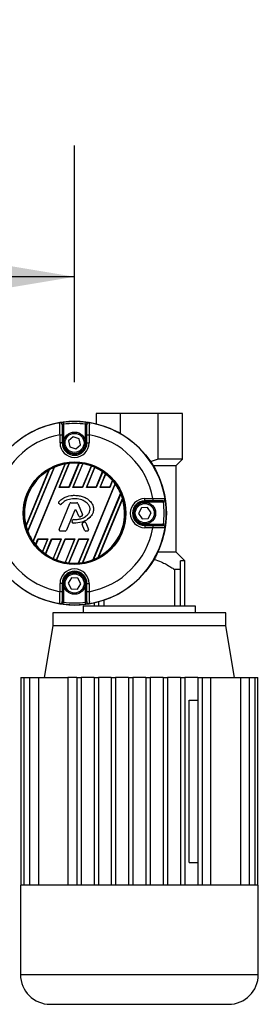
# Model space of a CAD drawing. Header units: millimetres. Extents: x 0 to 420, y 0 to 297.
# Tile 85 of 119: x 220.68 to 224.33, y 223.3 to 238.32. Entities that reach past the tile are written whole.
import ezdxf

# ---------------------------------------------------------------- set-up
doc = ezdxf.new("R2010")
doc.units = ezdxf.units.MM
doc.layers.add('QUOTE', color=174, linetype='Continuous')
doc.styles.add('SLDTEXTSTYLE3', font='TXT', dxfattribs={"width": 0.75})
doc.dimstyles.new('SLDDIMSTYLE0', dxfattribs={"dimtxt": 3, "dimasz": 3, "dimexe": 0, "dimexo": 0.0625, "dimgap": 0.75, "dimtad": 1, "dimlfac": 30.31081, "dimrnd": 1e-09, "dimzin": 12, "dimdsep": 46, "dimtxsty": 'SLDTEXTSTYLE3', "dimsah": 1, "dimcen": 0.09, "dimadec": 0, "dimazin": 3, "dimtfac": 1, "dimtdec": 3, "dimtofl": 0, "dimtmove": 0, "dimatfit": 3, "dimfxl": 0, "dimfrac": 2, "dimtolj": 1, "dimtzin": 12, "dimarcsym": 0})

# ---------------------------------------------------------------- blocks, each defined once
blk = doc.blocks.new('_D')
at = {"layer": 'QUOTE'}
for p, q in [((56.564, 232.792), (56.564, 236.397)), ((221.522, 232.792), (221.522, 236.397)), ((221.522, 234.397), (56.564, 234.397))]:
    blk.add_line(p, q, dxfattribs=at)
for points in [[(56.564, 234.397), (59.564, 233.897), (59.564, 234.897)], [(221.522, 234.397), (218.522, 234.897), (218.522, 233.897)]]:
    blk.add_solid(points, dxfattribs=at)
at = {"layer": 'QUOTE', "insert": (134.61, 238.264), "char_height": 3, "attachment_point": 1, "style": 'SLDTEXTSTYLE3'}
blk.add_mtext('5000', dxfattribs=at)

msp = doc.modelspace()

# ---------------------------------------------------------------- linework, layer by layer
at = {"color": 7, "linetype": 'Continuous', "lineweight": 25}
for p, q in [((221.85198, 232.30972), (221.85198, 232.15473)), ((222.22419, 232.30972), (221.85198, 232.30972)), ((222.22419, 232.00562), (222.22419, 232.30972)), ((222.79942, 232.30972), (222.22419, 232.30972)), ((222.79942, 231.61673), (222.79942, 232.30972)), ((223.17164, 232.30972), (222.79942, 232.30972)), ((223.17164, 231.61673), (223.17164, 232.30972)), ((221.33755, 231.86433), (221.33755, 232.14154)), ((221.34999, 232.18176), (221.35404, 232.14902)), ((221.35404, 232.14902), (221.35404, 231.86433)), ((221.69414, 232.18176), (221.69008, 232.14902)), ((221.69008, 231.86433), (221.69008, 232.14902)), ((221.70658, 232.14154), (221.70658, 231.86433)), ((221.29994, 231.98904), (221.33293, 231.98904)), ((221.29994, 231.86433), (221.29994, 231.98904)), ((221.33293, 231.98904), (221.33293, 231.86433)), ((221.7112, 231.98904), (221.74418, 231.98904)), ((221.7112, 231.86433), (221.7112, 231.98904)), ((221.74418, 231.98904), (221.74418, 231.86433)), ((221.33293, 231.86433), (221.29994, 231.86433)), ((221.33755, 231.86433), (221.33293, 231.86433)), ((221.33755, 231.86433), (221.35404, 231.86433)), ((221.50315, 231.95767), (221.43177, 231.89462)), ((221.43177, 231.89462), (221.45069, 231.80128)), ((221.59344, 231.92738), (221.50315, 231.95767)), ((221.54098, 231.771), (221.61235, 231.83405)), ((221.61235, 231.83405), (221.59344, 231.92738)), ((221.70658, 231.86433), (221.69008, 231.86433)), ((221.70658, 231.86433), (221.7112, 231.86433)), ((221.7112, 231.86433), (221.74418, 231.86433)), ((221.45069, 231.80128), (221.54098, 231.771)), ((220.88861, 230.36468), (221.37638, 231.54227)), ((221.38006, 231.54356), (220.8903, 230.36116)), ((221.28957, 231.1851), (221.4418, 231.55264)), ((221.29392, 231.18801), (221.44484, 231.55237)), ((221.43676, 231.18801), (221.58812, 231.55342)), ((221.59139, 231.55371), (221.4387, 231.1851)), ((221.49668, 231.1851), (221.64645, 231.54667)), ((221.50104, 231.18801), (221.64917, 231.54564)), ((222.79942, 231.61673), (222.67737, 231.57727)), ((222.72156, 231.51792), (223.07283, 231.51792)), ((223.17164, 231.61673), (222.79942, 231.61673)), ((223.07266, 230.19826), (223.07266, 231.51792)), ((223.07283, 231.51792), (223.17164, 231.61673)), ((220.78111, 230.60517), (221.13031, 231.44823)), ((221.13485, 231.45159), (220.78194, 230.59959)), ((220.80717, 230.52051), (221.20861, 231.48967)), ((221.21215, 231.49062), (220.809, 230.51733)), ((221.64388, 231.18801), (221.77812, 231.5121)), ((221.78108, 231.51166), (221.64582, 231.1851)), ((221.7038, 231.1851), (221.83082, 231.49176)), ((221.70815, 231.18801), (221.83326, 231.49005)), ((221.85099, 231.18801), (221.94941, 231.42562)), ((221.9521, 231.42449), (221.85294, 231.1851)), ((221.91092, 231.1851), (221.99656, 231.39185)), ((221.91527, 231.18801), (221.9987, 231.38942)), ((221.64243, 230.03689), (222.14119, 231.24101)), ((222.14293, 231.23762), (221.64606, 230.03806)), ((222.05811, 231.18801), (222.10082, 231.29111)), ((222.10319, 231.28924), (222.06005, 231.1851)), ((221.28957, 231.1851), (221.29392, 231.18801)), ((221.4387, 231.1851), (221.28957, 231.1851)), ((221.43676, 231.18801), (221.29392, 231.18801)), ((221.4387, 231.1851), (221.43676, 231.18801)), ((221.49668, 231.1851), (221.50104, 231.18801)), ((221.64582, 231.1851), (221.49668, 231.1851)), ((221.64388, 231.18801), (221.50104, 231.18801)), ((221.64582, 231.1851), (221.64388, 231.18801)), ((221.7038, 231.1851), (221.70815, 231.18801)), ((221.85294, 231.1851), (221.7038, 231.1851)), ((221.85099, 231.18801), (221.70815, 231.18801)), ((221.80764, 230.0833), (222.2252, 231.09137)), ((222.2271, 231.08836), (221.81112, 230.08409)), ((221.85294, 231.1851), (221.85099, 231.18801)), ((221.91092, 231.1851), (221.91527, 231.18801)), ((222.06005, 231.1851), (221.91092, 231.1851)), ((222.05811, 231.18801), (221.91527, 231.18801)), ((222.06005, 231.1851), (222.05811, 231.18801)), ((221.28204, 230.96665), (221.28193, 230.96675)), ((221.2841, 230.94038), (221.28401, 230.94027)), ((221.29599, 230.93028), (221.28401, 230.94027)), ((221.29608, 230.93039), (221.2841, 230.94038)), ((221.28707, 230.54499), (221.44807, 230.93933)), ((221.2872, 230.54494), (221.4482, 230.93927)), ((221.29608, 230.93039), (221.29599, 230.93028)), ((221.32177, 230.93244), (221.32188, 230.93235)), ((221.4482, 230.93927), (221.44807, 230.93933)), ((221.46525, 230.95073), (221.46525, 230.95087)), ((221.46525, 230.95087), (221.55689, 230.95087)), ((221.46525, 230.95073), (221.55689, 230.95073)), ((221.52206, 231.06465), (221.52206, 231.0648)), ((221.55689, 230.95073), (221.55689, 230.95087)), ((221.57393, 230.93927), (221.57407, 230.93933)), ((221.57393, 230.93927), (221.64306, 230.76996)), ((221.57407, 230.93933), (221.64319, 230.77002)), ((221.88313, 230.11796), (222.25407, 231.01349)), ((222.25504, 231.00823), (221.88753, 230.121)), ((222.59429, 231.01423), (222.71899, 231.01423)), ((222.59429, 230.98124), (222.59429, 231.01423)), ((222.71899, 230.98124), (222.59429, 230.98124)), ((222.59429, 230.97662), (222.59429, 230.98124)), ((222.59429, 230.97662), (222.8715, 230.97662)), ((222.59429, 230.97662), (222.59429, 230.96013)), ((222.87897, 230.96013), (222.59429, 230.96013)), ((222.71899, 231.01423), (222.71899, 230.98124)), ((222.91171, 230.96418), (222.87897, 230.96013)), ((221.51901, 230.82795), (221.39778, 230.53102)), ((221.51914, 230.82789), (221.39791, 230.53096)), ((221.51901, 230.82795), (221.51914, 230.82789)), ((221.55364, 230.82795), (221.55351, 230.82789)), ((221.58617, 230.74789), (221.55351, 230.82789)), ((221.5863, 230.74794), (221.55364, 230.82795)), ((221.64306, 230.76996), (221.64319, 230.77002)), ((222.54208, 230.87176), (222.4992, 230.78672)), ((222.4992, 230.78672), (222.55141, 230.70707)), ((222.63716, 230.87715), (222.54208, 230.87176)), ((222.68937, 230.7975), (222.63716, 230.87715)), ((222.64649, 230.71246), (222.68937, 230.7975)), ((221.48442, 230.66774), (221.49097, 230.68339)), ((221.48455, 230.66769), (221.48442, 230.66774)), ((221.48455, 230.66769), (221.4911, 230.68333)), ((221.4911, 230.68333), (221.49097, 230.68339)), ((221.50047, 230.6422), (221.50046, 230.64205)), ((221.50808, 230.69464), (221.50808, 230.69478)), ((221.5863, 230.74794), (221.58617, 230.74789)), ((221.60871, 230.73729), (221.60876, 230.73715)), ((221.63302, 230.74598), (221.63308, 230.74584)), ((221.63873, 230.61953), (221.6386, 230.61947)), ((221.67474, 230.53096), (221.6386, 230.61947)), ((221.67487, 230.53102), (221.63873, 230.61953)), ((221.64846, 230.64354), (221.67055, 230.65303)), ((221.64851, 230.64341), (221.64846, 230.64354)), ((221.64851, 230.64341), (221.67061, 230.6529)), ((221.67061, 230.6529), (221.67055, 230.65303)), ((221.69492, 230.64294), (221.69505, 230.64299)), ((221.69492, 230.64294), (221.73493, 230.54494)), ((221.69505, 230.64299), (221.73506, 230.54499)), ((222.55141, 230.70707), (222.64649, 230.71246)), ((222.59429, 230.6076), (222.59429, 230.62409)), ((222.59429, 230.62409), (222.87897, 230.62409)), ((222.91171, 230.62003), (222.87897, 230.62409)), ((221.2872, 230.54494), (221.28707, 230.54499)), ((221.38073, 230.51956), (221.30425, 230.51956)), ((221.30425, 230.51956), (221.30425, 230.51942)), ((221.38073, 230.51942), (221.30425, 230.51942)), ((221.38073, 230.51956), (221.38073, 230.51942)), ((221.39778, 230.53102), (221.39791, 230.53096)), ((221.67487, 230.53102), (221.67474, 230.53096)), ((221.71788, 230.51956), (221.69192, 230.51956)), ((221.69192, 230.51956), (221.69192, 230.51942)), ((221.71788, 230.51942), (221.69192, 230.51942)), ((221.71788, 230.51956), (221.71788, 230.51942)), ((221.73493, 230.54494), (221.73506, 230.54499)), ((222.59429, 230.6076), (222.59429, 230.60297)), ((222.8715, 230.6076), (222.59429, 230.6076)), ((222.59429, 230.60297), (222.71899, 230.60297)), ((222.59429, 230.60297), (222.59429, 230.56999)), ((222.71899, 230.56999), (222.59429, 230.56999)), ((222.71899, 230.60297), (222.71899, 230.56999)), ((220.92754, 230.31109), (220.964, 230.39912)), ((220.96595, 230.39621), (220.92987, 230.30912)), ((220.964, 230.39912), (221.11314, 230.39912)), ((220.964, 230.39912), (220.96595, 230.39621)), ((220.96595, 230.39621), (221.10879, 230.39621)), ((221.10879, 230.39621), (221.03044, 230.20707)), ((221.11314, 230.39912), (221.03255, 230.20456)), ((221.07646, 230.17059), (221.17112, 230.39912)), ((221.17306, 230.39621), (221.07912, 230.16941)), ((221.11314, 230.39912), (221.10879, 230.39621)), ((221.17112, 230.39912), (221.32026, 230.39912)), ((221.17112, 230.39912), (221.17306, 230.39621)), ((221.17306, 230.39621), (221.3159, 230.39621)), ((221.3159, 230.39621), (221.19401, 230.10193)), ((221.32026, 230.39912), (221.19642, 230.10016)), ((221.24566, 230.07906), (221.37824, 230.39912)), ((221.38018, 230.39621), (221.2486, 230.07854)), ((221.32026, 230.39912), (221.3159, 230.39621)), ((221.52302, 230.39621), (221.37629, 230.04197)), ((221.37824, 230.39912), (221.52737, 230.39912)), ((221.37824, 230.39912), (221.38018, 230.39621)), ((221.52737, 230.39912), (221.37898, 230.04086)), ((221.38018, 230.39621), (221.52302, 230.39621)), ((221.4335, 230.03251), (221.58535, 230.39912)), ((221.5873, 230.39621), (221.43673, 230.03272)), ((221.52737, 230.39912), (221.52302, 230.39621)), ((221.73014, 230.39621), (221.57845, 230.03002)), ((221.73449, 230.39912), (221.58146, 230.02967)), ((221.58535, 230.39912), (221.73449, 230.39912)), ((221.58535, 230.39912), (221.5873, 230.39621)), ((221.5873, 230.39621), (221.73014, 230.39621)), ((221.73449, 230.39912), (221.73014, 230.39621)), ((223.07283, 230.19826), (222.79208, 230.19826)), ((223.20463, 230.06646), (223.07283, 230.19826)), ((223.20463, 230.06646), (223.13865, 230.06646)), ((223.20463, 229.37347), (223.20463, 230.06646)), ((223.13865, 229.93449), (223.04786, 229.93449)), ((223.04786, 229.93449), (223.04786, 229.37347)), ((223.13865, 229.37347), (223.13865, 229.93449)), ((221.29994, 229.59518), (221.29994, 229.71988)), ((221.33293, 229.71988), (221.29994, 229.71988)), ((221.33293, 229.71988), (221.33293, 229.59518)), ((221.33755, 229.71988), (221.33293, 229.71988)), ((221.33755, 229.44267), (221.33755, 229.71988)), ((221.33755, 229.71988), (221.35404, 229.71988)), ((221.35404, 229.71988), (221.35404, 229.4352)), ((221.47751, 229.80405), (221.42689, 229.72338)), ((221.42689, 229.72338), (221.47145, 229.63921)), ((221.57268, 229.80055), (221.47751, 229.80405)), ((221.56662, 229.63571), (221.61723, 229.71638)), ((221.61723, 229.71638), (221.57268, 229.80055)), ((221.70658, 229.71988), (221.69008, 229.71988)), ((221.69008, 229.4352), (221.69008, 229.71988)), ((221.70658, 229.71988), (221.70658, 229.44267)), ((221.70658, 229.71988), (221.7112, 229.71988)), ((221.7112, 229.59518), (221.7112, 229.71988)), ((221.7112, 229.71988), (221.74418, 229.71988)), ((221.74418, 229.71988), (221.74418, 229.59518)), ((221.33293, 229.59518), (221.29994, 229.59518)), ((221.47145, 229.63921), (221.56662, 229.63571)), ((221.74418, 229.59518), (221.7112, 229.59518)), ((221.34999, 229.40246), (221.35404, 229.4352)), ((221.69414, 229.40246), (221.69008, 229.4352)), ((221.81899, 229.42192), (221.81899, 229.37347)), ((221.88497, 229.4379), (221.88497, 229.37347)), ((221.97576, 229.37347), (221.97576, 229.46555)), ((221.19215, 229.2745), (221.19215, 229.07655)), ((223.83147, 229.2745), (221.19215, 229.2745)), ((221.65403, 229.37347), (221.65403, 229.2745)), ((223.36959, 229.37347), (221.65403, 229.37347)), ((223.36959, 229.2745), (223.36959, 229.37347)), ((223.83147, 229.07655), (223.83147, 229.2745)), ((221.19215, 229.07655), (221.06018, 228.28475)), ((222.51181, 229.07655), (221.19215, 229.07655)), ((223.83147, 229.07655), (222.51181, 229.07655)), ((223.96343, 228.28475), (223.83147, 229.07655)), ((220.70479, 228.28475), (220.74869, 228.28475)), ((220.70479, 228.28475), (220.70479, 225.11757)), ((220.74869, 228.28475), (220.83475, 228.28475)), ((220.74869, 228.28475), (220.74869, 225.11757)), ((220.83475, 228.28475), (220.97001, 228.28475)), ((220.83475, 228.28475), (220.83475, 225.11757)), ((220.97001, 228.28475), (220.97001, 225.11757)), ((220.97001, 228.28475), (221.42009, 228.28475)), ((221.55505, 228.28475), (221.42009, 228.28475)), ((221.42009, 228.28475), (221.42009, 225.11757)), ((221.55505, 228.28475), (221.62104, 228.28475)), ((221.55505, 228.28475), (221.55505, 225.11757)), ((221.62104, 228.28475), (221.62104, 225.11757)), ((221.81899, 228.28475), (221.62104, 228.28475)), ((221.81899, 228.28475), (221.81899, 225.11757)), ((221.81899, 228.28475), (221.88497, 228.28475)), ((221.88497, 228.28475), (221.88497, 225.11757)), ((222.08292, 228.28475), (221.88497, 228.28475)), ((222.08292, 228.28475), (222.1489, 228.28475)), ((222.08292, 228.28475), (222.08292, 225.11757)), ((222.1489, 228.28475), (222.1489, 225.11757)), ((222.34685, 228.28475), (222.1489, 228.28475)), ((222.34685, 228.28475), (222.34685, 225.11757)), ((222.34685, 228.28475), (222.41283, 228.28475)), ((222.41283, 228.28475), (222.41283, 225.11757)), ((222.61078, 228.28475), (222.41283, 228.28475)), ((222.61078, 228.28475), (222.67677, 228.28475)), ((222.61078, 228.28475), (222.61078, 225.11757)), ((222.67677, 228.28475), (222.67677, 225.11757)), ((222.87471, 228.28475), (222.67677, 228.28475)), ((222.87471, 228.28475), (222.9407, 228.28475)), ((222.87471, 228.28475), (222.87471, 225.11757)), ((222.9407, 228.28475), (222.9407, 225.11757)), ((223.13865, 228.28475), (222.9407, 228.28475)), ((223.13865, 228.28475), (223.20463, 228.28475)), ((223.13865, 228.28475), (223.13865, 225.11757)), ((223.20463, 228.28475), (223.20463, 225.11757)), ((223.40258, 228.28475), (223.20463, 228.28475)), ((223.40258, 228.28475), (223.46856, 228.28475)), ((223.40258, 228.28475), (223.40258, 225.11757)), ((223.46856, 228.28475), (223.46856, 225.11757)), ((223.46856, 228.28475), (223.60352, 228.28475)), ((223.60352, 225.11757), (223.60352, 228.28475)), ((223.60352, 228.28475), (224.05361, 228.28475)), ((224.05361, 228.28475), (224.05361, 225.11757)), ((224.05361, 228.28475), (224.18887, 228.28475)), ((224.18887, 228.28475), (224.18887, 225.11757)), ((224.18887, 228.28475), (224.27493, 228.28475)), ((224.27493, 228.28475), (224.27493, 225.11757)), ((224.27493, 228.28475), (224.31883, 228.28475)), ((224.31883, 225.11757), (224.31883, 228.28475)), ((223.27115, 225.46398), (223.27115, 227.93834)), ((223.27115, 227.93834), (223.40258, 227.93834)), ((223.27115, 225.46398), (223.40258, 225.46398)), ((220.69727, 225.11757), (220.69727, 223.75667)), ((220.70479, 225.11757), (220.69727, 225.11757)), ((220.74869, 225.11757), (220.70479, 225.11757)), ((220.83475, 225.11757), (220.74869, 225.11757)), ((220.97001, 225.11757), (220.83475, 225.11757)), ((221.55505, 225.11757), (220.97001, 225.11757)), ((221.81899, 225.11757), (221.55505, 225.11757)), ((222.08292, 225.11757), (221.81899, 225.11757)), ((222.34685, 225.11757), (222.08292, 225.11757)), ((222.67677, 225.11757), (222.34685, 225.11757)), ((222.9407, 225.11757), (222.67677, 225.11757)), ((223.20463, 225.11757), (222.9407, 225.11757)), ((223.46856, 225.11757), (223.20463, 225.11757)), ((224.05361, 225.11757), (223.46856, 225.11757)), ((224.18887, 225.11757), (224.05361, 225.11757)), ((224.27493, 225.11757), (224.18887, 225.11757)), ((224.31883, 225.11757), (224.27493, 225.11757)), ((224.32634, 225.11757), (224.31883, 225.11757)), ((224.32634, 223.75667), (224.32634, 225.11757)), ((220.69727, 223.75667), (224.32634, 223.75667)), ((221.15091, 223.30303), (223.87271, 223.30303))]:
    msp.add_line(p, q, dxfattribs=at)
at = {"color": 7, "linetype": 'Continuous', "lineweight": 25, "flags": 128}
for points in [[(221.29721, 232.17273), (221.29839, 232.17351), (221.29931, 232.17411)], [(221.74481, 232.17411), (221.74599, 232.17334), (221.74692, 232.17273)], [(222.90269, 231.01697), (222.90346, 231.01578), (222.90407, 231.01486)], [(222.90407, 230.56936), (222.90329, 230.56818), (222.90269, 230.56725)], [(221.29931, 229.4101), (221.29813, 229.41088), (221.29721, 229.41148)], [(221.74692, 229.41148), (221.74574, 229.41071), (221.74481, 229.4101)]]:
    msp.add_lwpolyline(points, dxfattribs=at)
at = {"color": 7, "linetype": 'Continuous', "lineweight": 25}
for centre, radius in [((221.52206, 230.79211), 1.402), ((221.52206, 231.86433), 0.16496), ((221.52206, 231.86433), 0.14517), ((221.52206, 230.79211), 0.78298), ((221.52206, 230.79211), 0.7665), ((222.59429, 230.79211), 0.16496), ((222.59429, 230.79211), 0.14517), ((221.52206, 229.71988), 0.16496), ((221.52206, 229.71988), 0.14517)]:
    msp.add_circle(centre, radius, dxfattribs=at)
for centre, radius, start, end in [((221.52206, 230.79211), 1.39882, 99.250297, 170.749703), ((221.3025, 232.14017), 0.03299, 0.010216, 99.234515), ((221.30455, 232.14155), 0.03299, 54.702509, 99.144529), ((221.30455, 232.14154), 0.033, 0.012696, 54.704211), ((221.52206, 230.79211), 1.40027, 82.941261, 97.058739), ((221.52206, 230.79211), 1.36728, 82.941261, 97.058739), ((221.73957, 232.14154), 0.033, 115.699884, 179.987532), ((221.74162, 232.14017), 0.03299, 80.765485, 179.989784), ((221.73957, 232.14155), 0.03299, 80.854629, 115.700522), ((221.52206, 230.79211), 1.39882, 9.250297, 80.749703), ((221.52206, 230.79211), 1.21737, 100.513123, 169.486877), ((221.52206, 230.79211), 1.21737, 10.513123, 79.486877), ((221.52206, 231.86433), 0.22212, 180, 0), ((221.52206, 231.86433), 0.18914, 180, 0), ((221.52206, 231.86433), 0.18451, 180, 0), ((221.52206, 231.86433), 0.16802, 180, 0), ((221.52206, 230.79211), 0.76417, 100.990036, 113.925891), ((221.52206, 230.79211), 0.76475, 96.024018, 100.700664), ((221.52206, 230.79211), 0.76417, 85.04107, 95.799519), ((221.52206, 230.79211), 0.76475, 80.638935, 84.799043), ((221.52206, 230.79211), 0.76417, 70.422593, 80.425164), ((221.52206, 230.79211), 0.76417, 120.840183, 194.159817), ((221.52206, 230.79211), 0.76475, 114.197356, 120.419285), ((221.52206, 230.79211), 0.76475, 66.187762, 70.202208), ((221.52206, 230.79211), 0.76417, 55.997198, 65.968622), ((221.52206, 230.79211), 0.76475, 51.650296, 55.783514), ((221.52206, 230.79211), 0.76417, 40.767963, 51.41119), ((221.52206, 230.79211), 0.76475, 35.944189, 40.545483), ((221.52206, 230.79211), 0.76417, 23.055257, 35.661307), ((221.52206, 230.79211), 0.76475, 16.826892, 22.791751), ((221.2959, 230.95452), 0.01856, 138.805903, 230.16689), ((221.2959, 230.95452), 0.01841, 138.805903, 230.16689), ((221.30788, 230.94453), 0.01856, 230.16689, 318.977091), ((221.30788, 230.94453), 0.01841, 230.16689, 318.977091), ((221.46525, 230.93231), 0.01856, 90, 157.790712), ((221.46525, 230.93231), 0.01841, 90, 157.790712), ((221.55689, 230.93231), 0.01856, 22.209291, 90), ((221.55689, 230.93231), 0.01841, 22.209291, 90), ((221.52206, 230.79211), 0.76417, 298.57164, 16.42836), ((222.59429, 230.79211), 0.22212, 90, 270), ((222.59429, 230.79211), 0.18914, 90, 270), ((222.59429, 230.79211), 0.18451, 90, 270), ((222.59429, 230.79211), 0.16802, 90, 270), ((222.87012, 231.01167), 0.03299, 270.010216, 9.234515), ((222.87149, 231.00962), 0.033, 270.012696, 324.704211), ((221.52206, 230.79211), 1.36728, 352.941261, 7.058739), ((222.8715, 231.00962), 0.03299, 324.702509, 9.144529), ((221.52206, 230.79211), 1.40027, 352.941261, 7.058739), ((221.53632, 230.82088), 0.0187, 22.209261, 157.790711), ((221.53632, 230.82088), 0.01856, 22.209261, 157.790711), ((221.62601, 230.763), 0.01841, 292.378703, 22.209291), ((221.62601, 230.763), 0.01856, 292.378703, 22.209291), ((221.50154, 230.66058), 0.01856, 157.290493, 266.671349), ((221.50154, 230.66058), 0.01841, 157.290493, 266.671349), ((221.50809, 230.67623), 0.01856, 90.034995, 157.290493), ((221.50809, 230.67623), 0.01841, 90.034995, 157.290493), ((221.60335, 230.7549), 0.01856, 202.209261, 286.934979), ((221.60335, 230.7549), 0.01841, 202.209261, 286.934979), ((221.65578, 230.62649), 0.01856, 113.245837, 202.209268), ((221.65578, 230.62649), 0.01841, 113.245837, 202.209268), ((221.67787, 230.63598), 0.01856, 22.209257, 113.245837), ((221.67787, 230.63598), 0.01841, 22.209257, 113.245837), ((221.52206, 230.79211), 1.39882, 189.250297, 260.749703), ((221.52206, 230.79211), 1.21737, 190.513123, 259.486877), ((221.52206, 230.79211), 0.76475, 194.580715, 200.802644), ((221.52206, 230.79211), 0.76417, 201.074109, 214.009964), ((221.30425, 230.53798), 0.01856, 157.790712, 270), ((221.30425, 230.53798), 0.01841, 157.790712, 270), ((221.38073, 230.53798), 0.01841, 270, 337.790711), ((221.38073, 230.53798), 0.01856, 270, 337.790711), ((221.69192, 230.53798), 0.01856, 202.209268, 270), ((221.69192, 230.53798), 0.01841, 202.209268, 270), ((221.71788, 230.53798), 0.01856, 270, 22.209257), ((221.71788, 230.53798), 0.01841, 270, 22.209257), ((221.52206, 230.79211), 1.21737, 280.513123, 349.486877), ((221.52206, 230.79211), 1.39882, 279.250297, 350.749703), ((222.87012, 230.57255), 0.03299, 350.765485, 89.989784), ((222.87149, 230.5746), 0.033, 25.699884, 89.987532), ((222.8715, 230.5746), 0.03299, 350.854629, 25.700522), ((221.52206, 230.79211), 0.76475, 214.299336, 218.975982), ((221.52206, 230.79211), 0.76417, 219.200481, 229.95893), ((221.52206, 230.79211), 0.76475, 230.200957, 234.361065), ((221.52206, 230.79211), 0.76417, 234.574836, 244.577407), ((221.52206, 230.79211), 0.76475, 244.797792, 248.812238), ((221.52206, 230.79211), 0.76417, 249.031378, 259.002802), ((221.52206, 230.79211), 0.76475, 259.216486, 263.349704), ((221.52206, 230.79211), 0.76417, 263.58881, 274.232037), ((221.52206, 230.79211), 0.76475, 274.454517, 279.055811), ((221.52206, 230.79211), 0.76417, 279.338693, 291.944743), ((221.52206, 230.79211), 0.76475, 292.208249, 298.173108), ((221.52206, 229.71988), 0.22212, 0, 180), ((221.52206, 229.71988), 0.18914, 0, 180), ((221.52206, 229.71988), 0.18451, 0, 180), ((221.52206, 229.71988), 0.16802, 0, 180), ((221.3025, 229.44405), 0.03299, 260.765485, 359.989784), ((221.30455, 229.44268), 0.033, 295.699884, 359.987532), ((221.52206, 230.79211), 1.36728, 262.941261, 277.058739), ((221.73957, 229.44268), 0.033, 180.012696, 234.704211), ((221.74162, 229.44405), 0.03299, 180.010216, 279.234515), ((221.73957, 229.44267), 0.03299, 234.702509, 279.144529), ((221.30456, 229.44267), 0.03299, 260.854629, 295.700522), ((221.52206, 230.79211), 1.40027, 262.941261, 277.058739), ((221.15091, 223.75667), 0.45363, 180, 270), ((223.87271, 223.75667), 0.45363, 270, 0)]:
    msp.add_arc(centre, radius, start, end, dxfattribs=at)
for centre, major_axis, ratio, start_param, end_param in [((222.53865, 230.79211), (1.96736, 0), 0.86604739, 2.22750861, 2.22882701), ((220.50547, 230.79211), (1.96736, 0), 0.86604739, 0.91276564, 0.91408404), ((221.68349, 230.72524), (0.81513, -0.33764), 0.98019282, 2.30860905, 2.3130735), ((221.3902, 230.84673), (0.66583, -0.2758), 0.98019282, 1.88035423, 1.88459443), ((221.67628, 230.72823), (0.77869, -0.32254), 0.98019282, 2.05765554, 2.06156429), ((221.38298, 230.84972), (0.70227, -0.29089), 0.98019282, 1.59762034, 1.60144841), ((221.69071, 230.72225), (0.85157, -0.35273), 0.98019282, 2.60598825, 2.612204), ((221.39741, 230.84374), (0.62939, -0.2607), 0.98019282, 2.2327064, 2.23813051), ((221.66906, 230.73122), (0.74225, -0.30745), 0.98019282, 1.81617362, 1.8199076), ((221.37576, 230.85271), (0.73871, -0.30599), 0.98019282, 1.34530368, 1.3490343), ((221.66184, 230.73421), (0.7058, -0.29235), 0.98019282, 1.56556228, 1.56936965), ((221.36855, 230.8557), (0.77515, -0.32108), 0.98019282, 1.10352687, 1.10740604), ((221.65463, 230.7372), (0.66936, -0.27726), 0.98019282, 1.28657498, 1.29075486), ((221.36133, 230.85869), (0.8116, -0.33617), 0.98019282, 0.85404174, 0.85842505), ((221.64741, 230.74019), (0.63292, -0.26217), 0.98019282, 0.94311084, 0.94834656), ((221.35411, 230.86168), (0.84804, -0.35127), 0.98019282, 0.56294657, 0.56885653), ((221.52206, 229.77552), (0, 1.96736), 0.86604739, 5.36910126, 5.37041967), ((221.69071, 230.72225), (0.85157, -0.35273), 0.98019282, 3.67098131, 3.67719706), ((221.39741, 230.84374), (0.62939, -0.2607), 0.98019282, 4.0450548, 4.05047891), ((221.52206, 231.8087), (0, 1.96736), 0.86604739, 4.05435829, 4.0556767), ((221.68349, 230.72524), (0.81513, -0.33764), 0.98019282, 3.97011181, 3.97457626), ((221.3902, 230.84673), (0.66583, -0.2758), 0.98019282, 4.39859087, 4.40283108), ((221.67628, 230.72823), (0.77869, -0.32254), 0.98019282, 4.22162102, 4.22552977), ((221.38298, 230.84972), (0.70227, -0.29089), 0.98019282, 4.68173689, 4.68556496), ((221.66906, 230.73122), (0.74225, -0.30745), 0.98019282, 4.46327771, 4.46701168), ((221.37576, 230.85271), (0.73871, -0.30599), 0.98019282, 4.934151, 4.93788163), ((221.66184, 230.73421), (0.7058, -0.29235), 0.98019282, 4.71381566, 4.71762303), ((221.36855, 230.8557), (0.77515, -0.32108), 0.98019282, 5.17577927, 5.17965844), ((221.65463, 230.7372), (0.66936, -0.27726), 0.98019282, 4.99243045, 4.99661033), ((221.36133, 230.85869), (0.8116, -0.33617), 0.98019282, 5.42476026, 5.42914357), ((221.64741, 230.74019), (0.63292, -0.26217), 0.98019282, 5.33483875, 5.34007447), ((221.35411, 230.86168), (0.84804, -0.35127), 0.98019282, 5.71432878, 5.72023873), ((222.53865, 230.79211), (1.96736, 0), 0.86604739, 4.05435829, 4.0556767), ((220.50547, 230.79211), (1.96736, 0), 0.86604739, 5.36910126, 5.37041967)]:
    msp.add_ellipse(centre, major_axis=major_axis, ratio=ratio, start_param=start_param, end_param=end_param, dxfattribs=at)
for points, knots in [([(221.29994, 231.98904), (221.2993, 232.00993), (221.29802, 232.05173), (221.29688, 232.10733), (221.29644, 232.14884), (221.29664, 232.16963), (221.29705, 232.1719), (221.29721, 232.17273)], [0, 0, 0, 0, 0.21982892, 0.43999401, 0.65884934, 0.87496666, 1, 1, 1, 1]), ([(221.29931, 232.17411), (221.29997, 232.17427), (221.30128, 232.17458), (221.31017, 232.17611), (221.32307, 232.17813), (221.33715, 232.18014), (221.34641, 232.18131), (221.34999, 232.18176)], [0, 0, 0, 0, 0.211904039, 0.424864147, 0.641044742, 0.861182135, 1, 1, 1, 1]), ([(221.3355, 232.14017), (221.33533, 232.13948), (221.33486, 232.1376), (221.33415, 232.12048), (221.33347, 232.08633), (221.33301, 232.0406), (221.33296, 232.00623), (221.33293, 231.98904)], [0, 0, 0, 0, 0.1247127, 0.34042654, 0.55918865, 0.77962349, 1, 1, 1, 1]), ([(221.35404, 232.14902), (221.35288, 232.14858), (221.34985, 232.14743), (221.34529, 232.14548), (221.34111, 232.14352), (221.3382, 232.14201), (221.33776, 232.1417), (221.33755, 232.14154)], [0, 0, 0, 0, 0.14001619, 0.36327889, 0.58147636, 0.79302006, 1, 1, 1, 1]), ([(221.70658, 232.14154), (221.70649, 232.14161), (221.70627, 232.1418), (221.70435, 232.14284), (221.70062, 232.14466), (221.69569, 232.14686), (221.69195, 232.1483), (221.69008, 232.14902)], [0, 0, 0, 0, 0.11947659, 0.33202034, 0.55185939, 0.77576469, 1, 1, 1, 1]), ([(221.69414, 232.18176), (221.69988, 232.18103), (221.71133, 232.17955), (221.72659, 232.17729), (221.73808, 232.17542), (221.74389, 232.17437), (221.74457, 232.17418), (221.74481, 232.17411)], [0, 0, 0, 0, 0.22191221, 0.44275024, 0.6617521, 0.8773894, 1, 1, 1, 1]), ([(221.7112, 231.98904), (221.71118, 232.00031), (221.71115, 232.02842), (221.71084, 232.07069), (221.71026, 232.10868), (221.70949, 232.13468), (221.70892, 232.13834), (221.70863, 232.14017)], [0, 0, 0, 0, 0.144881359, 0.361552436, 0.575339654, 0.787642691, 1, 1, 1, 1]), ([(221.72532, 232.17116), (221.72695, 232.1719), (221.73026, 232.17341), (221.73507, 232.17432), (221.73867, 232.17455), (221.73997, 232.17451), (221.74022, 232.1745)], [0, 0, 0, 0, 0.33778664, 0.68615921, 0.93999791, 1, 1, 1, 1]), ([(221.74692, 232.17273), (221.74716, 232.17052), (221.74764, 232.16608), (221.74759, 232.1345), (221.74689, 232.08831), (221.74568, 232.0369), (221.74461, 232.00273), (221.74418, 231.98904)], [0, 0, 0, 0, 0.21287359, 0.42546251, 0.63920635, 0.85549824, 1, 1, 1, 1]), ([(221.28193, 230.96675), (221.29118, 230.97627), (221.31905, 231.00498), (221.38929, 231.0451), (221.46412, 231.0634), (221.51293, 231.06458), (221.52206, 231.0648)], [0, 0, 0, 0, 0.14924319, 0.44987987, 0.89704631, 1, 1, 1, 1]), ([(221.28204, 230.96665), (221.29129, 230.97617), (221.31916, 231.00488), (221.3894, 231.04499), (221.4642, 231.06326), (221.51296, 231.06443), (221.52206, 231.06465)], [0, 0, 0, 0, 0.14931287, 0.45009112, 0.89734194, 1, 1, 1, 1]), ([(221.50808, 230.69464), (221.52128, 230.69488), (221.55362, 230.69546), (221.60477, 230.7024), (221.66252, 230.72168), (221.71026, 230.75398), (221.74411, 230.79278), (221.75914, 230.83037), (221.75985, 230.86846), (221.74548, 230.90874), (221.71132, 230.95224), (221.64938, 230.9926), (221.56289, 231.01433), (221.46814, 231.01204), (221.38173, 230.98628), (221.34048, 230.94924), (221.32177, 230.93244)], [0, 0, 0, 0, 0.04606604, 0.11282107, 0.17926442, 0.25671538, 0.31097711, 0.35665057, 0.39482562, 0.44135701, 0.50293546, 0.58457386, 0.69463944, 0.80843403, 0.91312935, 1, 1, 1, 1]), ([(221.50808, 230.69478), (221.52128, 230.69502), (221.55361, 230.69561), (221.60473, 230.70254), (221.66244, 230.7218), (221.71015, 230.75408), (221.74398, 230.79283), (221.75899, 230.83039), (221.75971, 230.86842), (221.74536, 230.90865), (221.71124, 230.95212), (221.64936, 230.99245), (221.56294, 231.01418), (221.46824, 231.0119), (221.38184, 230.98619), (221.34059, 230.94915), (221.32188, 230.93235)], [0, 0, 0, 0, 0.04609678, 0.11285293, 0.17929738, 0.25674037, 0.31099249, 0.35664115, 0.39478553, 0.44128565, 0.50283921, 0.58446278, 0.69452405, 0.80831626, 0.91305023, 1, 1, 1, 1]), ([(221.52206, 231.0648), (221.53528, 231.06443), (221.56931, 231.0635), (221.62355, 231.05354), (221.68948, 231.02966), (221.75024, 230.98919), (221.79408, 230.9331), (221.81393, 230.87451), (221.8119, 230.81825), (221.78751, 230.76168), (221.73885, 230.70551), (221.65339, 230.65774), (221.56817, 230.64016), (221.5142, 230.64167), (221.50046, 230.64205)], [0, 0, 0, 0, 0.04881976, 0.12571906, 0.20251517, 0.30685015, 0.3908537, 0.46092726, 0.53130551, 0.59342069, 0.68533051, 0.8005518, 0.94923874, 1, 1, 1, 1]), ([(221.52206, 231.06465), (221.53528, 231.06429), (221.56897, 231.06336), (221.6232, 231.05352), (221.68914, 231.0297), (221.75014, 230.98909), (221.79395, 230.93303), (221.81378, 230.87449), (221.81176, 230.81828), (221.78738, 230.76175), (221.73875, 230.70562), (221.65335, 230.65787), (221.56816, 230.64031), (221.5142, 230.64181), (221.50047, 230.6422)], [0, 0, 0, 0, 0.04884718, 0.1245489, 0.20256434, 0.30689196, 0.39088187, 0.46093491, 0.53129283, 0.59338344, 0.68528564, 0.80050924, 0.94921749, 1, 1, 1, 1]), ([(222.71899, 231.01423), (222.73988, 231.01487), (222.78169, 231.01615), (222.83728, 231.01729), (222.87879, 231.01773), (222.89958, 231.01753), (222.90185, 231.01712), (222.90269, 231.01697)], [0, 0, 0, 0, 0.21982892, 0.43999401, 0.65884934, 0.87496666, 1, 1, 1, 1]), ([(222.87012, 230.97868), (222.86944, 230.97884), (222.86756, 230.97931), (222.85044, 230.98003), (222.81628, 230.9807), (222.77056, 230.98116), (222.73618, 230.98122), (222.71899, 230.98124)], [0, 0, 0, 0, 0.1247127, 0.34042654, 0.55918865, 0.77962349, 1, 1, 1, 1]), ([(222.87897, 230.96013), (222.87853, 230.9613), (222.87738, 230.96432), (222.87543, 230.96888), (222.87347, 230.97306), (222.87196, 230.97597), (222.87165, 230.97641), (222.8715, 230.97662)], [0, 0, 0, 0, 0.14001619, 0.36327889, 0.58147636, 0.79302006, 1, 1, 1, 1]), ([(222.90407, 231.01486), (222.90422, 231.0142), (222.90453, 231.01289), (222.90606, 231.004), (222.90808, 230.9911), (222.91009, 230.97702), (222.91126, 230.96776), (222.91171, 230.96418)], [0, 0, 0, 0, 0.21190404, 0.42486415, 0.64104474, 0.86118213, 1, 1, 1, 1]), ([(221.63302, 230.74598), (221.62996, 230.74475), (221.62443, 230.74254), (221.61631, 230.73967), (221.61125, 230.73808), (221.60871, 230.73729)], [0, 0, 0, 0, 0.383372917, 0.691553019, 1, 1, 1, 1]), ([(221.63308, 230.74584), (221.63001, 230.74462), (221.62448, 230.74241), (221.61636, 230.73954), (221.61129, 230.73795), (221.60876, 230.73715)], [0, 0, 0, 0, 0.3831699, 0.69145138, 1, 1, 1, 1]), ([(222.8715, 230.6076), (222.87156, 230.60768), (222.87175, 230.6079), (222.87279, 230.60982), (222.87461, 230.61355), (222.87681, 230.61848), (222.87825, 230.62222), (222.87897, 230.62409)], [0, 0, 0, 0, 0.11947659, 0.33202034, 0.55185939, 0.77576469, 1, 1, 1, 1]), ([(222.91171, 230.62003), (222.91098, 230.6143), (222.90951, 230.60284), (222.90724, 230.58759), (222.90537, 230.5761), (222.90432, 230.57028), (222.90414, 230.56961), (222.90407, 230.56936)], [0, 0, 0, 0, 0.221912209, 0.442750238, 0.661752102, 0.877389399, 1, 1, 1, 1]), ([(222.71899, 230.60297), (222.73026, 230.60299), (222.75837, 230.60302), (222.80064, 230.60333), (222.83864, 230.60391), (222.86463, 230.60468), (222.86829, 230.60525), (222.87012, 230.60554)], [0, 0, 0, 0, 0.14488136, 0.36155244, 0.57533965, 0.78764269, 1, 1, 1, 1]), ([(222.90269, 230.56725), (222.90047, 230.56701), (222.89603, 230.56653), (222.86445, 230.56658), (222.81826, 230.56728), (222.76686, 230.56849), (222.73268, 230.56956), (222.71899, 230.56999)], [0, 0, 0, 0, 0.21287359, 0.42546251, 0.63920635, 0.85549824, 1, 1, 1, 1]), ([(222.90111, 230.58885), (222.90186, 230.58722), (222.90336, 230.58391), (222.90427, 230.57911), (222.9045, 230.5755), (222.90446, 230.5742), (222.90445, 230.57395)], [0, 0, 0, 0, 0.337786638, 0.686159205, 0.939997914, 1, 1, 1, 1]), ([(222.73289, 230.09146), (222.77021, 230.07861), (222.86088, 230.0474), (222.96333, 229.98817), (223.02935, 229.94624), (223.04786, 229.93449)], [0, 0, 0, 0, 0.33493748, 0.81361849, 1, 1, 1, 1]), ([(223.13865, 229.93449), (223.13865, 229.95899), (223.13865, 230.00814), (223.13865, 230.04698), (223.13865, 230.06646)], [0, 0, 0, 0, 0.49838846, 1, 1, 1, 1]), ([(221.29721, 229.41148), (221.29697, 229.4137), (221.29649, 229.41814), (221.29653, 229.44972), (221.29723, 229.49591), (221.29844, 229.54731), (221.29951, 229.58149), (221.29994, 229.59518)], [0, 0, 0, 0, 0.21287359, 0.42546251, 0.63920635, 0.85549824, 1, 1, 1, 1]), ([(221.33293, 229.59518), (221.33294, 229.58391), (221.33297, 229.5558), (221.33328, 229.51353), (221.33386, 229.47554), (221.33463, 229.44954), (221.33521, 229.44588), (221.3355, 229.44405)], [0, 0, 0, 0, 0.14488136, 0.36155244, 0.57533965, 0.78764269, 1, 1, 1, 1]), ([(221.70863, 229.44405), (221.7088, 229.44474), (221.70926, 229.44662), (221.70998, 229.46373), (221.71065, 229.49789), (221.71111, 229.54361), (221.71117, 229.57799), (221.7112, 229.59518)], [0, 0, 0, 0, 0.1247127, 0.34042654, 0.55918865, 0.77962349, 1, 1, 1, 1]), ([(221.74418, 229.59518), (221.74482, 229.57429), (221.7461, 229.53249), (221.74724, 229.47689), (221.74768, 229.43538), (221.74749, 229.41459), (221.74707, 229.41232), (221.74692, 229.41148)], [0, 0, 0, 0, 0.21982892, 0.43999401, 0.65884934, 0.87496666, 1, 1, 1, 1]), ([(221.33755, 229.44267), (221.33763, 229.44261), (221.33785, 229.44242), (221.33977, 229.44138), (221.34351, 229.43956), (221.34843, 229.43736), (221.35217, 229.43592), (221.35404, 229.4352)], [0, 0, 0, 0, 0.11947659, 0.33202034, 0.55185939, 0.77576469, 1, 1, 1, 1]), ([(221.69008, 229.4352), (221.69125, 229.43564), (221.69427, 229.43679), (221.69883, 229.43874), (221.70301, 229.4407), (221.70592, 229.44221), (221.70636, 229.44252), (221.70658, 229.44267)], [0, 0, 0, 0, 0.14001619, 0.36327889, 0.58147636, 0.79302006, 1, 1, 1, 1]), ([(221.34999, 229.40246), (221.34425, 229.40319), (221.3328, 229.40466), (221.31754, 229.40693), (221.30605, 229.4088), (221.30024, 229.40985), (221.29956, 229.41004), (221.29931, 229.4101)], [0, 0, 0, 0, 0.22191221, 0.44275024, 0.6617521, 0.8773894, 1, 1, 1, 1]), ([(221.3188, 229.41306), (221.31717, 229.41232), (221.31387, 229.41081), (221.30906, 229.4099), (221.30545, 229.40967), (221.30415, 229.40971), (221.30391, 229.40972)], [0, 0, 0, 0, 0.337786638, 0.686159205, 0.939997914, 1, 1, 1, 1]), ([(221.74481, 229.4101), (221.74416, 229.40995), (221.74285, 229.40964), (221.73396, 229.40811), (221.72105, 229.40609), (221.70697, 229.40408), (221.69772, 229.40291), (221.69414, 229.40246)], [0, 0, 0, 0, 0.211904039, 0.424864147, 0.641044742, 0.861182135, 1, 1, 1, 1])]:
    msp.add_open_spline(points, degree=3, knots=knots, dxfattribs=at)

# ---------------------------------------------------------------- dimensions: what is measured, and where the dimension line sits
at = {"layer": 'QUOTE'}
dim = msp.add_linear_dim(base=(56.56441, 234.3967), p1=(221.52206, 230.79211), p2=(56.56441, 230.79211), dimstyle='SLDDIMSTYLE0', dxfattribs=at)
dim.commit()
dim.dimension.update_dxf_attribs({"geometry": '_D', "text_midpoint": (139.04324, 234.3967), "dimtype": 160})

doc.saveas('drawing.dxf')
